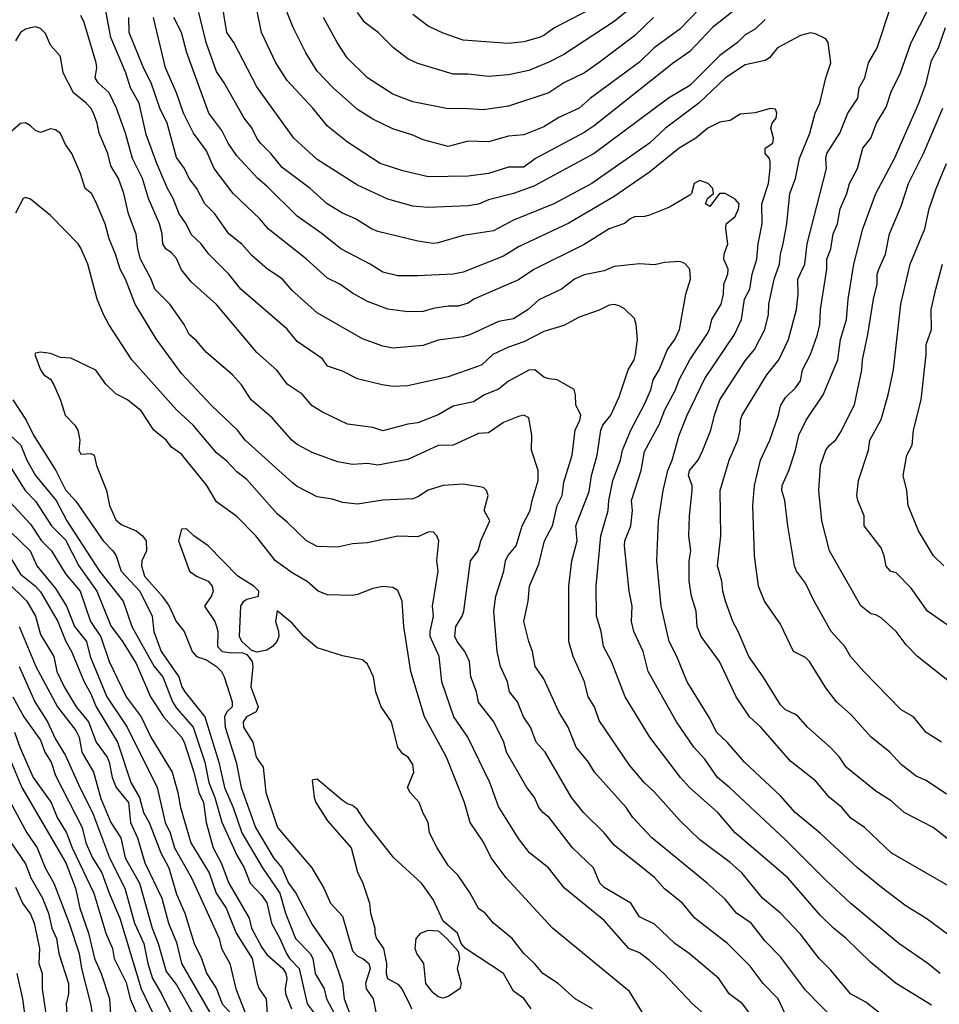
# Model space of a CAD drawing. Header units: metres. Extents: x -46681 to -43747, y -240911 to -237677.
# Tile 210 of 256: x -45695 to -45603, y -239727 to -239629. Entities that reach past the tile are written whole.
import ezdxf

# ---------------------------------------------------------------- set-up
doc = ezdxf.new("R2010")
doc.units = ezdxf.units.M
doc.layers.add('CONTOUR_INDEX', color=1, linetype='Continuous')
doc.layers.add('CONTOUR_INTER', color=3, linetype='Continuous')

msp = doc.modelspace()

# ---------------------------------------------------------------- linework, layer by layer
at = {"layer": 'CONTOUR_INDEX'}
for points, elevation in [([(-45608.525, -239728.02), (-45610.595, -239726.358), (-45612.142, -239725.52), (-45614.095, -239723.178), (-45615.255, -239722.02), (-45617.095, -239719.601), (-45619.087, -239717.52), (-45620.856, -239716.02), (-45622.911, -239713.52), (-45624.095, -239712.471), (-45627.095, -239710.24), (-45629.095, -239708.316), (-45631.595, -239705.487), (-45632.639, -239704.52), (-45634.095, -239702.822), (-45637.095, -239698.384), (-45637.574, -239697.02), (-45638.197, -239696.02), (-45638.561, -239694.52), (-45639.691, -239692.02), (-45640.102, -239690.52), (-45640.109, -239685.02), (-45639.805, -239682.52), (-45639.266, -239680.52), (-45639.412, -239679.02), (-45638.095, -239675.621), (-45637.859, -239674.02), (-45637.286, -239672.02), (-45636.936, -239669.52), (-45636.738, -239669.02), (-45635.953, -239668.02), (-45635.095, -239666.201), (-45634.2, -239663.52), (-45633.611, -239662.52), (-45633.471, -239662.02), (-45633.273, -239660.52), (-45633.409, -239659.02), (-45633.595, -239658.417), (-45634.595, -239657.456), (-45635.095, -239657.154), (-45635.595, -239657.037), (-45636.095, -239657.116), (-45637.095, -239657.607), (-45639.095, -239658.284), (-45640.595, -239659.115), (-45642.595, -239659.736), (-45644.595, -239660.747), (-45646.095, -239661.274), (-45647.648, -239662.02), (-45648.75, -239663.02), (-45649.095, -239663.164), (-45652.095, -239664.235), (-45656.095, -239665.106), (-45657.595, -239665.17), (-45658.657, -239665.02), (-45661.095, -239664.411), (-45662.595, -239663.666), (-45664.095, -239663.165), (-45664.595, -239662.452), (-45667.095, -239660.709), (-45668.095, -239659.473), (-45672.709, -239655.52), (-45673.869, -239654.02), (-45675.867, -239652.02), (-45676.622, -239651.02), (-45677.595, -239650.122), (-45678.138, -239649.02), (-45678.836, -239648.02), (-45679.404, -239646.52), (-45679.98, -239645.52), (-45681.024, -239643.02), (-45682.095, -239640.155), (-45682.809, -239637.02), (-45683.647, -239635.52), (-45684.116, -239634.02), (-45685.614, -239630.52), (-45686.648, -239625.02)], 100), ([(-45620.595, -239628.727), (-45621.595, -239629.692), (-45622.595, -239630.238), (-45623.368, -239631.02), (-45625.095, -239632.3), (-45628.095, -239635.278), (-45630.218, -239636.52), (-45637.595, -239642.05), (-45643.595, -239645.264), (-45645.595, -239646.017), (-45648.095, -239646.65), (-45649.095, -239647.053), (-45650.095, -239647.233), (-45654.095, -239647.394), (-45655.595, -239647.279), (-45658.095, -239646.577), (-45661.095, -239645.177), (-45665.095, -239642.627), (-45667.416, -239640.52), (-45671.095, -239635.409), (-45673.38, -239631.02), (-45674.076, -239630.02), (-45674.633, -239626.52)], 105), ([(-45638.095, -239627.771), (-45641.595, -239629.585), (-45642.595, -239630.321), (-45643.066, -239630.52), (-45644.595, -239630.946), (-45646.095, -239631.092), (-45650.595, -239630.756), (-45652.595, -239630.061), (-45654.095, -239629.374), (-45655.595, -239628.21)], 110), ([(-45602.095, -239710.425), (-45603.901, -239709.02), (-45606.8, -239707.52), (-45608.095, -239706.341), (-45609.595, -239705.378), (-45612.56, -239703.02), (-45613.234, -239702.02), (-45614.095, -239701.077), (-45616.416, -239699.02), (-45617.306, -239698.02), (-45617.595, -239697.763), (-45618.595, -239697.305), (-45619.095, -239696.832), (-45620.805, -239694.02), (-45622.243, -239692.02), (-45623.273, -239689.52), (-45623.809, -239688.52), (-45624.551, -239686.52), (-45624.819, -239685.52), (-45624.908, -239684.52), (-45625.343, -239683.02), (-45625.005, -239680.02), (-45625.07, -239675.52), (-45624.181, -239672.52), (-45623.316, -239670.52), (-45623.104, -239669.52), (-45623.056, -239668.52), (-45622.893, -239668.02), (-45620.454, -239664.02), (-45619.264, -239662.52), (-45618.296, -239660.52), (-45617.477, -239657.52), (-45617.332, -239656.02), (-45617.363, -239654.52), (-45616.679, -239653.02), (-45616.426, -239651.02), (-45614.52, -239643.52), (-45614.578, -239642.52), (-45614.477, -239642.02), (-45613.184, -239640.02), (-45612.393, -239638.02), (-45611.415, -239636.52), (-45611.26, -239635.52), (-45610.694, -239634.52), (-45610.335, -239633.02), (-45609.466, -239631.52), (-45608.141, -239627.52)], 105), ([(-45602.854, -239683.02), (-45603.869, -239682.02), (-45605.369, -239679.52), (-45606.395, -239677.02), (-45606.547, -239675.52), (-45606.894, -239674.02), (-45606.542, -239672.02), (-45605.998, -239671.02), (-45605.858, -239669.52), (-45605.103, -239666.52), (-45604.607, -239662.02), (-45604.596, -239661.02), (-45604.094, -239659.52), (-45604.099, -239657.52), (-45603.652, -239655.52), (-45603.003, -239653.02)], 110), ([(-45631.794, -239729.02), (-45634.095, -239725.312), (-45641.742, -239719.02), (-45646.351, -239714.02), (-45647.816, -239712.02), (-45648.595, -239710.476), (-45649.912, -239708.52), (-45650.475, -239706.52), (-45652.252, -239702.02), (-45654.464, -239698.02), (-45655.818, -239693.52), (-45656.513, -239689.02), (-45656.674, -239686.52), (-45657.095, -239685.443), (-45657.595, -239685.144), (-45658.595, -239685.053), (-45659.595, -239685.256), (-45661.095, -239685.857), (-45661.595, -239685.937), (-45664.095, -239685.875), (-45664.995, -239685.52), (-45666.095, -239684.556), (-45667.595, -239683.712), (-45669.266, -239682.52), (-45671.217, -239680.02), (-45673.095, -239678.086), (-45675.095, -239676.646), (-45676.08, -239675.02), (-45678.595, -239671.903), (-45679.595, -239671.216), (-45680.095, -239670.502), (-45681.333, -239669.52), (-45682.595, -239667.619), (-45683.94, -239666.52), (-45685.095, -239665.91), (-45686.095, -239664.938), (-45687.095, -239663.562), (-45689.595, -239662.375), (-45690.595, -239662.292), (-45691.595, -239661.904), (-45692.595, -239661.767), (-45693.095, -239661.86), (-45693.16, -239662.02), (-45692.588, -239663.52), (-45692.28, -239664.02), (-45691.595, -239664.471), (-45691.261, -239665.02), (-45690.595, -239666.531), (-45690.133, -239668.02), (-45689.172, -239669.02), (-45688.876, -239669.52), (-45688.678, -239670.52), (-45688.778, -239671.52), (-45688.595, -239671.909), (-45687.595, -239671.859), (-45687.267, -239672.02), (-45687.034, -239673.02), (-45686.05, -239675.52), (-45685.731, -239677.02), (-45685.095, -239678.421), (-45684.595, -239678.895), (-45683.095, -239679.54), (-45682.46, -239680.02), (-45682.092, -239680.52), (-45682.081, -239681.52), (-45682.538, -239682.52), (-45682.565, -239683.02), (-45682.25, -239684.02), (-45680.495, -239686.02), (-45679.804, -239687.02), (-45679.127, -239688.52), (-45678.333, -239689.52), (-45677.542, -239691.52), (-45677.109, -239692.02), (-45676.095, -239692.34), (-45675.115, -239693.02), (-45674.617, -239693.52), (-45674.339, -239694.02), (-45673.547, -239696.52), (-45673.547, -239697.02), (-45674.095, -239697.519), (-45674.328, -239698.02), (-45674.257, -239699.02), (-45673.17, -239702.52), (-45672.663, -239705.02), (-45671.228, -239709.02), (-45669.439, -239712.02), (-45668.609, -239713.02), (-45667.945, -239714.52), (-45667.23, -239715.52), (-45665.595, -239718.659), (-45663.609, -239721.52), (-45662.606, -239724.52), (-45662.432, -239726.02), (-45661.595, -239728.218)], 95), ([(-45695.595, -239679.593), (-45693.614, -239681.52), (-45692.944, -239683.02), (-45691.095, -239685.241), (-45690.01, -239687.02), (-45689.21, -239689.02), (-45688.038, -239690.52), (-45687.666, -239692.02), (-45686.021, -239696.02), (-45683.992, -239699.02), (-45680.994, -239705.02), (-45680.199, -239708.52), (-45679.722, -239709.52), (-45679.277, -239711.02), (-45677.595, -239714.02), (-45674.834, -239720.02), (-45674.622, -239721.02), (-45673.772, -239722.52), (-45673.187, -239725.02), (-45671.238, -239730.02)], 100), ([(-45695.337, -239696.02), (-45694.263, -239698.02), (-45692.595, -239700.333), (-45692.159, -239701.52), (-45691.532, -239702.52), (-45691.095, -239703.84), (-45688.45, -239709.02), (-45688.076, -239710.52), (-45687.416, -239712.02), (-45686.491, -239713.52), (-45685.783, -239715.52), (-45684.7, -239718.02), (-45682.595, -239725.02), (-45681.409, -239727.52)], 105), ([(-45695.095, -239714.928), (-45694.38, -239716.52), (-45693.595, -239717.626), (-45693.209, -239718.52), (-45692.682, -239721.02), (-45692.75, -239722.52), (-45692.417, -239723.52), (-45692.42, -239725.02), (-45692.071, -239727.52)], 110)]:
    msp.add_lwpolyline(points, dxfattribs=dict(at, elevation=elevation))
at = {"layer": 'CONTOUR_INTER'}
for points, elevation in [([(-45602.595, -239705.686), (-45604.595, -239704.332), (-45605.595, -239703.897), (-45607.095, -239702.76), (-45608.237, -239701.52), (-45610.083, -239700.02), (-45612.095, -239697.77), (-45613.508, -239696.52), (-45614.595, -239695.141), (-45616.202, -239692.52), (-45616.595, -239692.106), (-45617.777, -239691.52), (-45619.095, -239688.807), (-45620.664, -239686.52), (-45621.257, -239685.02), (-45621.658, -239682.02), (-45621.818, -239677.02), (-45621.672, -239675.02), (-45621.07, -239672.52), (-45620.158, -239670.52), (-45619.291, -239668.02), (-45619.095, -239667.097), (-45618.595, -239666.284), (-45617.595, -239665.325), (-45617.095, -239664.629), (-45616.885, -239663.52), (-45616.087, -239662.02), (-45615.408, -239660.02), (-45615.181, -239659.02), (-45615.123, -239657.52), (-45614.466, -239653.52), (-45614.491, -239652.52), (-45614.085, -239651.52), (-45613.836, -239650.02), (-45613.436, -239649.02), (-45613.143, -239647.52), (-45612.477, -239646.02), (-45612.241, -239645.02), (-45611.449, -239643.52), (-45610.909, -239641.52), (-45610.098, -239640.52), (-45609.549, -239639.02), (-45608.595, -239637.431), (-45608.095, -239635.905), (-45607.147, -239634.02), (-45606.112, -239631.02), (-45603.577, -239626.02)], 106), ([(-45613.595, -239728.242), (-45616.595, -239725.179), (-45619.095, -239721.845), (-45620.595, -239720.296), (-45621.996, -239718.52), (-45623.458, -239717.52), (-45624.595, -239716.116), (-45626.377, -239714.52), (-45631.876, -239710.02), (-45633.739, -239708.02), (-45634.412, -239707.02), (-45637.55, -239703.52), (-45638.167, -239702.52), (-45639.37, -239701.02), (-45640.162, -239699.02), (-45641.119, -239697.52), (-45642.595, -239694.242), (-45643.468, -239693.02), (-45643.705, -239691.52), (-45644.078, -239690.52), (-45644.57, -239688.52), (-45644.161, -239686.52), (-45644.018, -239685.02), (-45643.095, -239682.824), (-45642.512, -239680.52), (-45641.728, -239679.02), (-45641.259, -239677.02), (-45640.77, -239676.02), (-45640.595, -239674.7), (-45639.785, -239672.02), (-45639.493, -239669.52), (-45639.011, -239668.52), (-45638.925, -239668.02), (-45639.422, -239667.02), (-45639.446, -239666.02), (-45639.595, -239665.491), (-45641.261, -239664.52), (-45642.095, -239664.437), (-45642.595, -239664.254), (-45643.492, -239663.52), (-45644.095, -239663.548), (-45646.095, -239664.669), (-45647.095, -239665.435), (-45648.485, -239666.02), (-45649.595, -239666.715), (-45651.595, -239667.141), (-45653.095, -239667.997), (-45655.095, -239668.787), (-45656.095, -239668.928), (-45658.595, -239669.584), (-45659.595, -239669.257), (-45662.095, -239668.916), (-45664.595, -239667.751), (-45665.595, -239667.091), (-45666.595, -239665.95), (-45668.095, -239664.939), (-45669.095, -239663.588), (-45671.095, -239661.814), (-45675.095, -239657.024), (-45677.595, -239654.805), (-45678.595, -239653.589), (-45679.095, -239652.452), (-45679.595, -239651.895), (-45680.151, -239651.52), (-45680.455, -239651.02), (-45680.509, -239650.02), (-45680.77, -239649.02), (-45681.874, -239646.52), (-45682.478, -239644.52), (-45683.455, -239642.52), (-45684.143, -239640.02), (-45685.036, -239637.52), (-45685.761, -239636.02), (-45686.881, -239635.02), (-45687.154, -239634.52), (-45686.997, -239633.52), (-45687.067, -239633.02), (-45688.263, -239629.02), (-45688.595, -239628.322)], 99), ([(-45600.095, -239716.13), (-45608.095, -239711.525), (-45610.747, -239709.02), (-45612.095, -239708.073), (-45613, -239707.02), (-45614.198, -239706.02), (-45615.595, -239704.365), (-45618.095, -239702.425), (-45621.052, -239699.02), (-45622.172, -239698.02), (-45623.47, -239696.02), (-45625.145, -239692.52), (-45626.979, -239690.02), (-45627.374, -239689.02), (-45627.456, -239687.52), (-45627.92, -239686.02), (-45628.139, -239684.52), (-45628.166, -239682.52), (-45627.998, -239681.52), (-45628.18, -239680.02), (-45628.129, -239678.02), (-45627.871, -239675.52), (-45627.873, -239675.02), (-45628.208, -239674.02), (-45628.116, -239673.52), (-45627.248, -239672.52), (-45626.783, -239671.52), (-45625.989, -239669.52), (-45625.652, -239668.02), (-45625.093, -239666.52), (-45622.595, -239662.628), (-45621.664, -239661.52), (-45620.632, -239659.52), (-45620.265, -239658.02), (-45620.236, -239657.02), (-45619.727, -239654.52), (-45619.19, -239653.02), (-45619.094, -239652.02), (-45618.803, -239651.02), (-45618.442, -239649.02), (-45618.151, -239646.02), (-45617.605, -239644.52), (-45617.189, -239642.52), (-45616.156, -239640.02), (-45615.627, -239638.02), (-45615.169, -239637.02), (-45614.583, -239634.52), (-45614.089, -239633.02), (-45614.355, -239631.02), (-45614.595, -239630.655), (-45615.595, -239630.137), (-45616.095, -239630.06), (-45617.095, -239630.294), (-45619.383, -239631.52), (-45620.179, -239632.52), (-45620.595, -239632.799), (-45622.595, -239633.236), (-45624.554, -239634.52), (-45627.19, -239637.02), (-45630.511, -239639.52), (-45632.083, -239641.02), (-45637.831, -239645.02), (-45641.595, -239647.051), (-45645.595, -239648.664), (-45647.595, -239649.727), (-45650.595, -239650.19), (-45653.095, -239650.923), (-45653.595, -239650.961), (-45655.095, -239650.761), (-45659.095, -239649.775), (-45659.709, -239649.52), (-45661.314, -239648.52), (-45662.595, -239647.968), (-45664.129, -239647.02), (-45665.813, -239645.52), (-45668.595, -239643.428), (-45669.729, -239642.02), (-45670.74, -239641.02), (-45671.119, -239640.52), (-45671.595, -239639.477), (-45672.373, -239638.52), (-45674.338, -239635.02), (-45675.095, -239633.901), (-45676.128, -239631.02), (-45676.874, -239628.02)], 104), ([(-45623.333, -239627.52), (-45625.827, -239629.52), (-45628.095, -239631.886), (-45629.728, -239633.02), (-45637.595, -239639.291), (-45638.595, -239639.958), (-45643.407, -239642.52), (-45644.595, -239643.378), (-45646.095, -239643.388), (-45648.095, -239644.006), (-45650.095, -239644.289), (-45654.095, -239644.362), (-45656.595, -239643.748), (-45658.854, -239643.02), (-45662.095, -239640.911), (-45664.095, -239639.31), (-45665.55, -239637.52), (-45668.095, -239634.79), (-45669.222, -239633.02), (-45670.648, -239630.02), (-45671.095, -239627.72)], 106), ([(-45627.095, -239627.627), (-45629.095, -239629.665), (-45631.635, -239631.52), (-45633.095, -239632.962), (-45637.968, -239636.52), (-45639.095, -239637.518), (-45641.095, -239638.472), (-45642.595, -239639.376), (-45644.595, -239640.182), (-45646.095, -239640.319), (-45648.095, -239640.884), (-45650.095, -239640.817), (-45652.095, -239641.329), (-45654.595, -239640.681), (-45655.595, -239640.22), (-45657.595, -239639.59), (-45659.595, -239638.627), (-45661.095, -239637.656), (-45663.529, -239635.52), (-45665.095, -239633.841), (-45666.242, -239632.02), (-45667.511, -239629.52), (-45668.29, -239627.52)], 107), ([(-45633.892, -239627.52), (-45635.595, -239628.932), (-45640.595, -239632.187), (-45642.095, -239632.97), (-45644.095, -239633.784), (-45646.095, -239634.212), (-45648.095, -239634.388), (-45650.095, -239634.153), (-45651.595, -239634.146), (-45655.095, -239633.087), (-45656.095, -239632.616), (-45657.519, -239631.52), (-45659.043, -239630.02), (-45660.39, -239629.02), (-45661.118, -239628.02)], 109), ([(-45604.095, -239726.653), (-45607.595, -239724.51), (-45610.095, -239722.422), (-45612.563, -239720.02), (-45613.801, -239719.02), (-45615.095, -239717.748), (-45618.339, -239714.02), (-45623.595, -239709.54), (-45625.291, -239707.52), (-45628.106, -239705.02), (-45629.021, -239704.02), (-45632.047, -239700.02), (-45634.517, -239696.02), (-45635.87, -239692.52), (-45636.652, -239691.02), (-45636.913, -239689.52), (-45637.347, -239688.02), (-45637.379, -239685.02), (-45636.926, -239680.02), (-45636.186, -239677.52), (-45636.149, -239676.52), (-45635.736, -239674.52), (-45634.981, -239672.52), (-45634.788, -239671.52), (-45633.958, -239669.52), (-45632.595, -239666.949), (-45631.97, -239665.52), (-45631.736, -239664.52), (-45631.148, -239663.52), (-45630.292, -239661.52), (-45629.564, -239660.52), (-45629.118, -239659.52), (-45628.485, -239656.02), (-45628.014, -239654.52), (-45628.1, -239653.52), (-45628.595, -239652.952), (-45629.095, -239652.751), (-45630.595, -239652.854), (-45631.595, -239653.109), (-45633.095, -239653.013), (-45635.595, -239653.259), (-45636.595, -239653.702), (-45638.595, -239654.091), (-45639.53, -239654.52), (-45640.845, -239655.52), (-45643.095, -239656.563), (-45644.133, -239657.52), (-45645.595, -239658.471), (-45647.095, -239658.716), (-45649.862, -239660.02), (-45650.595, -239660.252), (-45653.095, -239660.597), (-45654.595, -239661.112), (-45657.595, -239661.373), (-45658.595, -239661.194), (-45660.595, -239660.464), (-45665.095, -239657.871), (-45667.595, -239655.655), (-45668.595, -239654.483), (-45670.052, -239653.52), (-45671.595, -239652.17), (-45672.595, -239651.053), (-45673.897, -239650.02), (-45675.288, -239648.02), (-45676.286, -239647.02), (-45677.07, -239645.52), (-45677.817, -239644.52), (-45678.276, -239643.52), (-45679.095, -239642.434), (-45680.009, -239639.02), (-45680.755, -239637.52), (-45681.586, -239635.02), (-45682.36, -239633.52), (-45683.792, -239630.02), (-45683.818, -239628.52)], 101), ([(-45603.209, -239723.52), (-45604.431, -239722.52), (-45607.335, -239720.52), (-45612.095, -239716.564), (-45614.595, -239714.25), (-45618.595, -239710.234), (-45624.14, -239705.02), (-45625.347, -239704.02), (-45626.595, -239702.222), (-45627.68, -239701.02), (-45629.409, -239698.52), (-45632.232, -239693.52), (-45632.739, -239691.52), (-45633.653, -239689.52), (-45633.873, -239688.52), (-45633.822, -239687.02), (-45634.128, -239685.52), (-45634.593, -239681.02), (-45634.554, -239680.52), (-45633.949, -239679.02), (-45633.799, -239677.52), (-45633.884, -239676.52), (-45632.927, -239673.52), (-45632.595, -239671.654), (-45631.095, -239668.904), (-45630.569, -239667.52), (-45629.514, -239665.52), (-45629.16, -239664.52), (-45628.103, -239662.52), (-45626.397, -239660.02), (-45626.131, -239659.52), (-45625.914, -239658.52), (-45624.971, -239657.02), (-45624.751, -239656.02), (-45624.711, -239655.02), (-45624.301, -239654.02), (-45624.296, -239653.52), (-45624.711, -239652.52), (-45624.671, -239652.02), (-45624.314, -239651.02), (-45624.511, -239649.52), (-45624.464, -239649.02), (-45623.595, -239648.286), (-45623.242, -239647.52), (-45623.194, -239647.02), (-45623.595, -239646.561), (-45624.595, -239646.015), (-45625.13, -239646.02), (-45626.095, -239647.313), (-45626.517, -239647.02), (-45626.326, -239646.52), (-45625.747, -239646.02), (-45625.792, -239645.52), (-45626.255, -239645.02), (-45627.095, -239644.714), (-45627.646, -239645.02), (-45627.92, -239646.02), (-45628.095, -239646.177), (-45630.095, -239647.369), (-45632.095, -239648.149), (-45632.595, -239648.29), (-45633.595, -239648.318), (-45634.022, -239648.52), (-45634.595, -239648.994), (-45636.095, -239649.522), (-45638.595, -239651.076), (-45643.595, -239653.576), (-45645.095, -239654.589), (-45649.537, -239656.52), (-45650.095, -239656.917), (-45651.095, -239657.194), (-45652.095, -239657.193), (-45653.595, -239657.437), (-45654.595, -239657.742), (-45656.095, -239657.751), (-45658.095, -239657.485), (-45660.095, -239656.723), (-45661.595, -239655.923), (-45662.867, -239655.02), (-45664.095, -239654.419), (-45666.16, -239652.52), (-45669.983, -239649.52), (-45670.815, -239648.52), (-45673.442, -239646.02), (-45675.335, -239643.52), (-45676.095, -239641.753), (-45677.407, -239640.02), (-45678.396, -239638.02), (-45679.091, -239636.02), (-45680.173, -239633.52), (-45681.358, -239628.52)], 102), ([(-45601.595, -239720.262), (-45604.641, -239718.02), (-45606.595, -239716.83), (-45609.095, -239714.936), (-45611.43, -239713.02), (-45615.095, -239709.606), (-45617.617, -239707.52), (-45619.095, -239705.845), (-45622.645, -239702.52), (-45624.38, -239700.52), (-45625.425, -239699.52), (-45626.095, -239698.187), (-45628.348, -239694.52), (-45629.388, -239692.02), (-45630.156, -239690.52), (-45630.951, -239687.02), (-45631.371, -239682.52), (-45631.205, -239678.52), (-45630.729, -239675.52), (-45630.289, -239673.52), (-45629.859, -239672.52), (-45629.148, -239670.02), (-45628.363, -239668.02), (-45626.595, -239664.374), (-45623.645, -239660.02), (-45622.941, -239658.52), (-45622.643, -239656.52), (-45622.133, -239655.52), (-45621.886, -239654.02), (-45621.435, -239652.52), (-45621.314, -239651.02), (-45620.899, -239649.02), (-45620.951, -239647.02), (-45620.274, -239645.02), (-45620.094, -239643.52), (-45620.095, -239642.864), (-45620.19, -239642.52), (-45620.597, -239642.02), (-45620.609, -239641.52), (-45619.859, -239641.02), (-45619.766, -239640.52), (-45620.033, -239639.52), (-45619.898, -239639.02), (-45619.522, -239638.52), (-45619.435, -239638.02), (-45619.595, -239637.63), (-45620.095, -239637.574), (-45621.595, -239637.996), (-45623.095, -239638.14), (-45624.095, -239638.765), (-45625.095, -239638.935), (-45626.291, -239639.52), (-45627.481, -239640.52), (-45629.147, -239641.52), (-45632.095, -239643.883), (-45635.595, -239646.291), (-45640.095, -239648.956), (-45645.095, -239651.323), (-45646.595, -239652.243), (-45650.595, -239653.82), (-45651.595, -239654.033), (-45655.095, -239654.189), (-45657.095, -239654.198), (-45658.595, -239653.815), (-45659.85, -239653.02), (-45662.746, -239651.52), (-45664.599, -239650.02), (-45667.095, -239648.254), (-45670.095, -239645.273), (-45671.004, -239644.52), (-45673.095, -239642.282), (-45673.966, -239641.02), (-45674.595, -239639.759), (-45675.862, -239638.02), (-45678.065, -239632.02), (-45678.598, -239630.02), (-45679.335, -239628.52)], 103), ([(-45631.688, -239628.52), (-45633.595, -239630.358), (-45637.095, -239633.007), (-45638.552, -239634.02), (-45640.595, -239635.024), (-45642.095, -239635.998), (-45646.095, -239637.323), (-45648.595, -239637.701), (-45650.595, -239637.557), (-45652.095, -239637.609), (-45655.595, -239636.901), (-45657.595, -239636.133), (-45660.095, -239634.503), (-45662.133, -239632.52), (-45663.126, -239631.02), (-45664.477, -239628.52)], 108), ([(-45618.614, -239727.52), (-45619.323, -239726.02), (-45620.788, -239724.52), (-45622.095, -239722.782), (-45624.362, -239720.52), (-45627.595, -239718.026), (-45628.809, -239716.52), (-45630.595, -239715.104), (-45631.595, -239713.974), (-45635.595, -239710.744), (-45636.595, -239709.549), (-45638.647, -239707.52), (-45639.853, -239706.02), (-45642.46, -239701.52), (-45643.346, -239700.52), (-45643.92, -239699.02), (-45644.607, -239698.02), (-45645.193, -239696.52), (-45646.008, -239695.52), (-45646.198, -239694.52), (-45646.883, -239693.02), (-45647.213, -239691.52), (-45647.563, -239687.52), (-45647.375, -239686.02), (-45646.568, -239683.52), (-45646.389, -239682.52), (-45646.169, -239682.02), (-45645.336, -239681.02), (-45644.735, -239679.02), (-45643.94, -239677.52), (-45643.767, -239676.52), (-45643.151, -239674.52), (-45643.17, -239673.52), (-45643.831, -239671.52), (-45643.782, -239670.02), (-45644.095, -239668.3), (-45644.595, -239668.047), (-45645.095, -239668.16), (-45646.595, -239668.772), (-45648.095, -239669.778), (-45649.095, -239669.866), (-45651.591, -239671.02), (-45653.095, -239671.04), (-45656.095, -239672.423), (-45659.095, -239673.008), (-45660.095, -239672.845), (-45661.595, -239672.934), (-45663.095, -239672.668), (-45665.595, -239671.747), (-45667.095, -239670.958), (-45667.625, -239670.52), (-45669.595, -239668.285), (-45671.67, -239666.52), (-45672.638, -239665.02), (-45673.509, -239664.02), (-45676.095, -239661.82), (-45677.095, -239660.655), (-45677.841, -239660.02), (-45678.31, -239659.02), (-45679.755, -239657.02), (-45681.236, -239655.52), (-45681.608, -239654.52), (-45682.676, -239652.52), (-45682.937, -239651.52), (-45683.095, -239650.036), (-45683.866, -239648.02), (-45684.325, -239646.02), (-45684.858, -239644.52), (-45685.595, -239643.256), (-45685.912, -239642.02), (-45686.776, -239640.02), (-45686.967, -239639.02), (-45687.34, -239638.02), (-45687.595, -239637.519), (-45688.095, -239637.012), (-45689.332, -239636.02), (-45690.34, -239634.02), (-45690.595, -239632.38), (-45691.595, -239631.263), (-45692.095, -239630.099), (-45692.595, -239629.602), (-45693.095, -239629.456), (-45693.595, -239629.537), (-45694.095, -239629.679), (-45694.566, -239630.02), (-45695.095, -239630.85)], 98), ([(-45603.09, -239700.52), (-45604.595, -239699.567), (-45605.854, -239698.02), (-45607.095, -239697.31), (-45610.812, -239693.52), (-45612.121, -239692.02), (-45612.683, -239691.02), (-45614.033, -239689.52), (-45615.741, -239686.52), (-45616.595, -239684.743), (-45617.484, -239683.52), (-45617.684, -239683.02), (-45618.368, -239679.02), (-45618.643, -239676.52), (-45618.965, -239675.52), (-45618.909, -239675.02), (-45618.247, -239673.52), (-45617.592, -239671.52), (-45617.257, -239670.02), (-45616.516, -239668.52), (-45614.834, -239666.02), (-45613.398, -239662.52), (-45613.121, -239660.52), (-45612.541, -239658.52), (-45612.357, -239656.52), (-45611.801, -239653.02), (-45610.918, -239649.52), (-45609.604, -239646.02), (-45607.754, -239642.52), (-45605.34, -239637.02), (-45604.595, -239635.032), (-45604.095, -239632.784), (-45603.4, -239631.52), (-45602.68, -239629.52)], 107), ([(-45602.296, -239694.52), (-45605.458, -239692.02), (-45606.595, -239690.849), (-45607.595, -239689.538), (-45609.095, -239688.175), (-45609.595, -239687.881), (-45610.095, -239687.766), (-45611.095, -239686.971), (-45614.219, -239681.52), (-45614.992, -239678.52), (-45615.274, -239675.52), (-45615.093, -239673.02), (-45614.575, -239671.52), (-45614.22, -239671.02), (-45613.595, -239670.481), (-45613.095, -239669.701), (-45611.745, -239667.02), (-45611.018, -239663.52), (-45610.951, -239662.52), (-45610.403, -239660.02), (-45609.836, -239656.52), (-45609.468, -239655.02), (-45609.467, -239654.02), (-45609.327, -239653.52), (-45608.647, -239652.02), (-45608.254, -239650.02), (-45607.095, -239647.275), (-45606.356, -239645.02), (-45604.871, -239642.02), (-45602.965, -239637.52)], 108), ([(-45620.595, -239729.506), (-45622.868, -239726.52), (-45624.176, -239725.52), (-45625.196, -239724.02), (-45628.161, -239721.52), (-45629.595, -239720.517), (-45631.595, -239718.622), (-45633.095, -239717.892), (-45633.958, -239716.52), (-45636.595, -239714.967), (-45637.027, -239714.52), (-45637.651, -239713.02), (-45639.746, -239711.02), (-45642.056, -239708.02), (-45642.701, -239707.52), (-45643.075, -239707.02), (-45643.51, -239706.02), (-45644.276, -239705.02), (-45646.317, -239701.52), (-45646.583, -239700.52), (-45647.563, -239698.52), (-45649.095, -239696.548), (-45649.281, -239695.52), (-45649.852, -239694.02), (-45649.991, -239692.52), (-45650.452, -239691.52), (-45651.218, -239690.52), (-45651.448, -239690.02), (-45651.342, -239689.02), (-45650.718, -239688.02), (-45650.549, -239687.52), (-45649.88, -239682.52), (-45649.124, -239681.52), (-45648.857, -239680.52), (-45647.963, -239678.52), (-45648.504, -239677.52), (-45648.132, -239676.02), (-45648.285, -239675.52), (-45648.595, -239675.216), (-45650.595, -239674.898), (-45652.595, -239675.009), (-45654.095, -239675.492), (-45655.095, -239676.15), (-45655.595, -239676.333), (-45658.595, -239676.481), (-45661.095, -239676.874), (-45662.595, -239676.721), (-45663.595, -239676.373), (-45665.095, -239676.14), (-45667.095, -239675.114), (-45667.595, -239674.739), (-45672.276, -239670.52), (-45673.017, -239669.52), (-45675.595, -239667.071), (-45678.595, -239663.884), (-45681.095, -239660.458), (-45683.175, -239657.02), (-45684.135, -239654.52), (-45684.675, -239653.52), (-45685.146, -239652.02), (-45685.787, -239650.52), (-45686.155, -239649.02), (-45687.095, -239646.82), (-45687.545, -239646.02), (-45688.167, -239645.52), (-45688.605, -239644.02), (-45689.47, -239642.02), (-45690.095, -239641.139), (-45690.595, -239640.061), (-45691.095, -239639.677), (-45691.595, -239639.597), (-45692.595, -239639.948), (-45693.095, -239639.748), (-45693.595, -239639.27), (-45694.095, -239639), (-45694.595, -239639.046), (-45695.595, -239639.94)], 97), ([(-45600.144, -239690.52), (-45604.484, -239687.52), (-45606.095, -239685.216), (-45607.595, -239683.694), (-45608.161, -239683.52), (-45608.595, -239683.035), (-45608.782, -239682.02), (-45609.095, -239681.229), (-45610.784, -239679.02), (-45610.767, -239678.02), (-45611.414, -239676.52), (-45611.489, -239676.02), (-45611.326, -239674.52), (-45610.333, -239671.52), (-45610.197, -239670.52), (-45609.095, -239668.456), (-45608.386, -239666.02), (-45607.853, -239663.52), (-45607.144, -239657.02), (-45606.198, -239653.02), (-45604.758, -239649.52), (-45604.327, -239647.52), (-45603.61, -239645.52), (-45602.583, -239643.02)], 109), ([(-45626.687, -239727.52), (-45627.824, -239726.52), (-45630.67, -239723.52), (-45632.095, -239722.218), (-45633.095, -239721.457), (-45634.152, -239721.02), (-45636.595, -239718.249), (-45640.544, -239715.02), (-45642.141, -239713.02), (-45644.007, -239711.52), (-45645.095, -239710.108), (-45647.095, -239706.91), (-45647.952, -239704.52), (-45650.131, -239700.02), (-45651.546, -239698.02), (-45652.716, -239694.52), (-45652.997, -239692.02), (-45653.895, -239690.02), (-45653.894, -239689.52), (-45653.56, -239688.02), (-45653.644, -239687.02), (-45653.079, -239683.52), (-45653.215, -239682.52), (-45653.033, -239680.52), (-45653.213, -239680.02), (-45653.595, -239679.631), (-45654.095, -239679.661), (-45655.095, -239680.134), (-45657.095, -239680.062), (-45660.095, -239680.71), (-45661.595, -239680.831), (-45663.095, -239681.163), (-45665.095, -239681.084), (-45666.171, -239680.52), (-45668.095, -239678.653), (-45669.095, -239677.851), (-45672.095, -239674.431), (-45673.095, -239673.676), (-45674.095, -239672.596), (-45675.095, -239671.772), (-45677.416, -239669.02), (-45679.074, -239667.52), (-45683.518, -239662.52), (-45685.823, -239659.02), (-45686.351, -239658.02), (-45686.961, -239656.52), (-45687.885, -239653.02), (-45688.595, -239651.437), (-45688.866, -239651.02), (-45691.595, -239648.201), (-45693.595, -239646.568), (-45694.095, -239646.409), (-45694.313, -239646.52), (-45695.095, -239647.971)], 96), ([(-45695.335, -239666.52), (-45694.003, -239668.52), (-45693.28, -239670.02), (-45691.081, -239673.52), (-45690.095, -239675.458), (-45689.095, -239676.568), (-45686.353, -239680.52), (-45685.409, -239681.52), (-45685.071, -239682.02), (-45684.566, -239683.52), (-45682.743, -239685.52), (-45681.5, -239688.02), (-45681.348, -239689.52), (-45680.595, -239691.516), (-45678.846, -239694.02), (-45678.557, -239695.02), (-45678.26, -239695.52), (-45676.266, -239698.02), (-45674.888, -239702.52), (-45674.318, -239705.02), (-45673.453, -239707.02), (-45672.605, -239709.52), (-45670.532, -239713.02), (-45668.81, -239715.52), (-45668.259, -239717.52), (-45667.248, -239720.02), (-45665.821, -239721.52), (-45665.553, -239722.02), (-45665.315, -239723.52), (-45664.409, -239725.02), (-45664.19, -239726.02), (-45663.373, -239727.52)], 96), ([(-45695.611, -239670.02), (-45694.533, -239671.02), (-45693.964, -239672.52), (-45693.095, -239674.02), (-45691.04, -239676.52), (-45689.984, -239678.52), (-45686.723, -239683.52), (-45684.398, -239686.52), (-45683.522, -239689.02), (-45681.314, -239693.02), (-45680.44, -239694.02), (-45679.497, -239696.52), (-45679.095, -239697.158), (-45677.43, -239699.02), (-45676.267, -239702.52), (-45675.863, -239704.52), (-45675.288, -239706.02), (-45674.595, -239708.477), (-45673.095, -239711.761), (-45672.37, -239713.02), (-45671.781, -239714.52), (-45670.595, -239715.755), (-45670.095, -239716.497), (-45669.634, -239718.52), (-45668.814, -239720.02), (-45668.173, -239721.52), (-45667.86, -239722.02), (-45666.913, -239723.02), (-45666.11, -239726.52), (-45664.602, -239728.52)], 97), ([(-45695.667, -239673.02), (-45694.115, -239675.52), (-45693.095, -239676.572), (-45691.497, -239679.02), (-45690.095, -239680.431), (-45688.771, -239683.02), (-45686.995, -239685.52), (-45685.595, -239688.981), (-45684.463, -239690.52), (-45683.095, -239692.725), (-45681.67, -239696.02), (-45680.39, -239698.02), (-45678.595, -239700.02), (-45678.314, -239700.52), (-45677.358, -239703.52), (-45676.881, -239705.52), (-45676.389, -239706.52), (-45676.144, -239708.52), (-45675.449, -239711.02), (-45674.648, -239712.52), (-45673.888, -239714.52), (-45671.871, -239718.02), (-45671.634, -239719.02), (-45670.595, -239720.929), (-45670.095, -239721.639), (-45668.526, -239723.02), (-45668.208, -239723.52), (-45668.109, -239724.02), (-45668.286, -239725.02), (-45668.253, -239725.52), (-45667.668, -239727.02)], 98), ([(-45695.595, -239676.684), (-45693.595, -239678.865), (-45692.504, -239680.52), (-45691.487, -239681.52), (-45690.095, -239683.785), (-45688.653, -239685.52), (-45687.637, -239688.52), (-45686.595, -239690.058), (-45685.763, -239692.52), (-45684.089, -239696.02), (-45682.588, -239698.02), (-45681.627, -239700.02), (-45679.506, -239703.52), (-45678.947, -239705.52), (-45678.678, -239707.02), (-45677.662, -239710.52), (-45675.834, -239713.52), (-45675.138, -239715.52), (-45674.166, -239717.02), (-45673.151, -239719.52), (-45671.583, -239722.02), (-45671.058, -239724.52), (-45670.863, -239725.02), (-45670.184, -239726.02), (-45670.072, -239727.52)], 99), ([(-45637.769, -239727.02), (-45639.475, -239726.02), (-45641.161, -239724.52), (-45642.697, -239723.52), (-45643.509, -239722.52), (-45644.595, -239721.53), (-45645.743, -239720.02), (-45647.582, -239718.52), (-45648.414, -239717.52), (-45649.095, -239717.041), (-45649.909, -239715.52), (-45651.095, -239713.765), (-45652.095, -239712.783), (-45653.178, -239711.02), (-45653.94, -239709.52), (-45654.093, -239708.52), (-45654.595, -239707.58), (-45654.975, -239706.52), (-45655.875, -239705.52), (-45656.121, -239705.02), (-45655.519, -239703.52), (-45655.595, -239702.747), (-45656.085, -239702.02), (-45656.595, -239701.7), (-45657.095, -239701.042), (-45657.719, -239698.52), (-45658.756, -239697.02), (-45659.298, -239695.52), (-45659.528, -239694.02), (-45660.095, -239692.789), (-45660.595, -239692.338), (-45662.595, -239691.94), (-45665.095, -239691.162), (-45666.419, -239690.02), (-45667.595, -239688.696), (-45669.095, -239687.468), (-45669.255, -239688.52), (-45668.937, -239689.52), (-45668.904, -239690.02), (-45669.125, -239690.52), (-45669.536, -239691.02), (-45670.095, -239691.399), (-45671.095, -239691.568), (-45671.595, -239691.401), (-45672.593, -239690.52), (-45672.841, -239690.02), (-45672.709, -239687.02), (-45672.397, -239686.52), (-45672.095, -239686.302), (-45670.946, -239686.02), (-45670.917, -239685.52), (-45671.388, -239685.02), (-45673.006, -239684.02), (-45675.943, -239681.02), (-45677.371, -239680.02), (-45678.095, -239679.329), (-45678.595, -239679.345), (-45678.873, -239680.52), (-45677.792, -239683.52), (-45677.096, -239684.02), (-45675.951, -239684.52), (-45675.544, -239685.02), (-45675.458, -239685.52), (-45675.595, -239685.999), (-45676.318, -239687.02), (-45675.277, -239688.52), (-45675.098, -239689.02), (-45674.97, -239689.52), (-45675.019, -239691.02), (-45674.555, -239691.52), (-45673.595, -239691.655), (-45672.595, -239691.628), (-45672.095, -239691.824), (-45671.577, -239692.52), (-45671.503, -239693.02), (-45671.713, -239695.02), (-45670.97, -239697.02), (-45671.163, -239697.52), (-45672.121, -239698.02), (-45672.458, -239698.52), (-45672.415, -239699.02), (-45671.515, -239700.52), (-45671.155, -239702.02), (-45670.465, -239703.02), (-45670.198, -239705.52), (-45669.066, -239709.02), (-45665.656, -239713.02), (-45664.464, -239715.02), (-45663.784, -239716.52), (-45662.595, -239717.812), (-45661.595, -239721.269), (-45661.095, -239721.791), (-45660.577, -239722.02), (-45659.976, -239722.52), (-45659.845, -239723.02), (-45660.294, -239724.52), (-45660.236, -239725.02), (-45659.555, -239726.02), (-45659.253, -239727.52)], 94), ([(-45695.595, -239682.151), (-45694.595, -239683.829), (-45693.098, -239685.02), (-45692.595, -239685.585), (-45690.877, -239688.52), (-45690.086, -239690.52), (-45689.509, -239691.52), (-45688.259, -239694.52), (-45687.595, -239695.709), (-45687.055, -239697.02), (-45684.944, -239700.52), (-45683.634, -239704.52), (-45682.754, -239706.02), (-45682.378, -239707.52), (-45681.796, -239708.52), (-45680.649, -239711.52), (-45679.832, -239713.02), (-45679.095, -239715.637), (-45678.259, -239717.52), (-45677.336, -239720.52), (-45676.601, -239722.02), (-45676.095, -239723.474), (-45675.121, -239725.02), (-45674.542, -239726.52), (-45673.595, -239727.571)], 101), ([(-45695.977, -239684.52), (-45693.943, -239686.52), (-45693.078, -239688.02), (-45692.595, -239689.837), (-45691.261, -239692.02), (-45690.974, -239693.52), (-45690.253, -239695.02), (-45689.039, -239697.02), (-45687.84, -239698.52), (-45687.055, -239700.52), (-45685.969, -239702.02), (-45685.758, -239702.52), (-45685.474, -239704.02), (-45685.077, -239705.02), (-45683.85, -239706.52), (-45683.665, -239708.52), (-45682.954, -239710.02), (-45682.242, -239712.52), (-45680.541, -239716.02), (-45679.865, -239718.52), (-45679.095, -239720.433), (-45678.577, -239722.52), (-45675.413, -239728.02)], 102), ([(-45694.718, -239689.02), (-45693.057, -239693.02), (-45690.908, -239697.02), (-45689.095, -239699.368), (-45688.77, -239700.02), (-45688.491, -239701.52), (-45687.321, -239703.52), (-45686.595, -239706.125), (-45685.592, -239708.52), (-45684.62, -239710.02), (-45684.197, -239712.02), (-45682.77, -239714.52), (-45681.505, -239719.02), (-45680.904, -239720.52), (-45680.095, -239723.311), (-45679.095, -239724.63), (-45678.277, -239726.02), (-45676.904, -239728.52)], 103), ([(-45694.713, -239693.02), (-45693.17, -239696.52), (-45691.912, -239698.52), (-45691.095, -239700.217), (-45690.095, -239701.835), (-45688.698, -239705.02), (-45687.415, -239707.52), (-45685.749, -239712.02), (-45684.205, -239715.02), (-45683.246, -239718.52), (-45682.343, -239720.52), (-45681.935, -239722.52), (-45681.481, -239724.02), (-45680.568, -239725.52), (-45679.595, -239727.545)], 104), ([(-45695.19, -239699.52), (-45694.654, -239701.02), (-45693.308, -239704.02), (-45691.523, -239706.52), (-45690.945, -239708.02), (-45690.025, -239709.52), (-45689.462, -239711.02), (-45687.296, -239715.52), (-45686.098, -239719.52), (-45685.44, -239721.02), (-45685.264, -239722.02), (-45684.095, -239724.393), (-45683.671, -239726.02), (-45682.813, -239728.02)], 106), ([(-45695.595, -239702.242), (-45694.437, -239705.02), (-45690.086, -239712.52), (-45689.131, -239715.02), (-45688.697, -239717.02), (-45687.813, -239719.52), (-45687.223, -239722.02), (-45686.58, -239723.52), (-45685.745, -239726.02), (-45685.655, -239727.52)], 107), ([(-45643.862, -239727.02), (-45644.595, -239725.999), (-45645.595, -239725.261), (-45646.61, -239723.52), (-45650.373, -239721.02), (-45650.79, -239720.52), (-45651.183, -239719.52), (-45652.595, -239718.295), (-45653.595, -239716.154), (-45654.757, -239714.52), (-45657.484, -239712.02), (-45660.278, -239708.52), (-45661.095, -239707.214), (-45661.595, -239706.802), (-45662.095, -239706.651), (-45662.595, -239706.308), (-45665.095, -239704.2), (-45665.595, -239704.301), (-45665.419, -239706.02), (-45665.234, -239706.52), (-45664.095, -239708.326), (-45661.737, -239711.02), (-45661.095, -239713.456), (-45660.579, -239714.52), (-45659.901, -239716.52), (-45659.809, -239717.52), (-45659.368, -239719.02), (-45659.381, -239719.52), (-45659.205, -239720.02), (-45658.534, -239721.02), (-45658.221, -239722.52), (-45658.263, -239723.52), (-45658.134, -239724.02), (-45657.095, -239724.567), (-45656.689, -239725.02), (-45655.938, -239726.52), (-45655.752, -239727.02)], 93), ([(-45696.095, -239705.525), (-45693.948, -239709.52), (-45692.915, -239711.02), (-45692.136, -239713.02), (-45691.269, -239714.52), (-45689.739, -239718.52), (-45688.763, -239721.52), (-45688.512, -239723.02), (-45687.642, -239726.52), (-45687.025, -239730.02)], 108), ([(-45695.499, -239710.52), (-45694.095, -239712.601), (-45693.548, -239714.02), (-45692.406, -239716.02), (-45691.805, -239717.52), (-45691.463, -239719.02), (-45691.014, -239720.02), (-45690.764, -239721.52), (-45689.827, -239724.52), (-45689.808, -239725.52), (-45690.029, -239726.52), (-45689.985, -239727.52)], 109), ([(-45654.816, -239719.52), (-45654.095, -239719.214), (-45653.095, -239719.26), (-45652.213, -239720.02), (-45651.095, -239721.285), (-45650.966, -239722.02), (-45651.207, -239723.02), (-45650.795, -239724.52), (-45650.943, -239725.02), (-45652.095, -239725.783), (-45652.595, -239725.967), (-45653.095, -239725.824), (-45653.595, -239725.423), (-45654.327, -239724.52), (-45654.507, -239722.52), (-45655.217, -239721.52), (-45655.383, -239721.02), (-45655.282, -239720.02), (-45654.816, -239719.52)], 93), ([(-45694.961, -239723.52), (-45694.395, -239726.02), (-45694.05, -239728.52)], 111)]:
    msp.add_lwpolyline(points, dxfattribs=dict(at, elevation=elevation))

doc.saveas('drawing.dxf')
